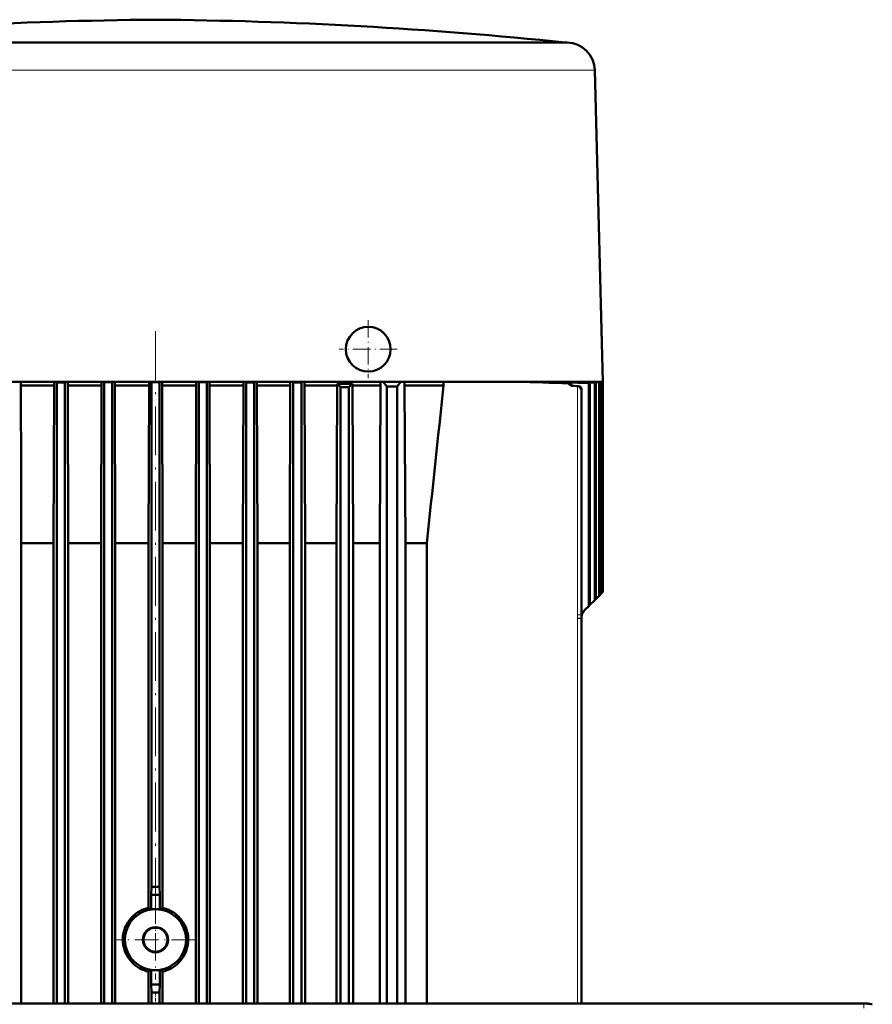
# Model space of a CAD drawing. Extents: x -1595 to 1972, y -1757 to 691.
# Tile 32 of 59: x -1113 to -903, y 449 to 691. Entities that reach past the tile are written whole.
import ezdxf

# ---------------------------------------------------------------- set-up
doc = ezdxf.new("R2010")
doc.units = 0
doc.linetypes.add('DASHDOT', pattern=[18.5, 12, -3, 0.5, -3])

msp = doc.modelspace()

# ---------------------------------------------------------------- linework, layer by layer
at = {"color": 7, "lineweight": 50}
for p, q in [((-1167.8, 685.17), (-1079.39, 685.17)), ((-1079.39, 685.17), (-978.65, 685.17)), ((-978.65, 685.17), (-978.39, 685.15)), ((-1154.11, 685.14), (-1090.94, 685.14)), ((-1067.83, 685.14), (-997.03, 685.14)), ((-997.03, 685.14), (-991.76, 685.14)), ((-991.76, 685.14), (-978.64, 685.14)), ((-978.39, 685.15), (-978.18, 685.14)), ((-971.39, 678.33), (-969.39, 601.75)), ((-1079.39, 601.75), (-1134.09, 601.75)), ((-1112.52, 601.75), (-1112.52, 600.8)), ((-1104.32, 600.8), (-1112.52, 600.8)), ((-1112.45, 578.19), (-1112.52, 600.8)), ((-1104.43, 562.05), (-1104.32, 600.8)), ((-1104.32, 601.75), (-1104.32, 600.8)), ((-1103.64, 601.58), (-1103.81, 601.75)), ((-1101.64, 601.59), (-1103.64, 601.58)), ((-1103.64, 601.58), (-1103.64, 448.9)), ((-1101.64, 601.59), (-1101.48, 601.75)), ((-1101.64, 601.59), (-1101.64, 448.9)), ((-1100.98, 601.75), (-1100.98, 600.8)), ((-1100.88, 562.05), (-1100.98, 600.8)), ((-1092.63, 600.8), (-1100.98, 600.8)), ((-1092.74, 562.05), (-1092.63, 600.8)), ((-1092.63, 601.75), (-1092.63, 600.8)), ((-1092.01, 601.63), (-1092.13, 601.75)), ((-1092.01, 601.63), (-1092.01, 448.9)), ((-1092.01, 601.63), (-1090.01, 601.63)), ((-1090.01, 601.63), (-1089.9, 601.75)), ((-1090.01, 601.63), (-1090.01, 448.9)), ((-1089.41, 600.8), (-1089.41, 601.75)), ((-1080.98, 600.8), (-1089.41, 600.8)), ((-1089.3, 562.05), (-1089.41, 600.8)), ((-1081.09, 562.05), (-1080.98, 600.8)), ((-1080.98, 600.8), (-1080.98, 601.75)), ((-1080.39, 601.64), (-1080.49, 601.75)), ((-1080.39, 601.64), (-1078.39, 601.64)), ((-1080.39, 601.64), (-1080.39, 477.55)), ((-1024.69, 601.75), (-1079.39, 601.75)), ((-1078.39, 601.64), (-1078.28, 601.75)), ((-1078.39, 601.64), (-1078.39, 477.55)), ((-1077.79, 600.8), (-1077.79, 601.75)), ((-1069.37, 600.8), (-1077.79, 600.8)), ((-1077.69, 562.05), (-1077.79, 600.8)), ((-1069.47, 562.05), (-1069.37, 600.8)), ((-1069.37, 601.75), (-1069.37, 600.8)), ((-1068.76, 601.63), (-1068.88, 601.75)), ((-1068.76, 601.63), (-1068.76, 448.9)), ((-1066.76, 601.63), (-1068.76, 601.63)), ((-1066.76, 601.63), (-1066.64, 601.75)), ((-1066.76, 601.63), (-1066.76, 448.9)), ((-1066.14, 601.75), (-1066.14, 600.8)), ((-1057.79, 600.8), (-1066.14, 600.8)), ((-1066.04, 562.05), (-1066.14, 600.8)), ((-1057.9, 562.05), (-1057.79, 600.8)), ((-1057.79, 601.75), (-1057.79, 600.8)), ((-1057.14, 601.59), (-1057.3, 601.75)), ((-1057.14, 601.59), (-1057.14, 448.9)), ((-1055.14, 601.58), (-1057.14, 601.59)), ((-1055.14, 601.58), (-1054.97, 601.75)), ((-1055.14, 601.58), (-1055.14, 448.9)), ((-1054.46, 601.75), (-1054.46, 600.8)), ((-1046.26, 600.8), (-1054.46, 600.8)), ((-1054.35, 562.05), (-1054.46, 600.8)), ((-1046.37, 562.05), (-1046.26, 600.8)), ((-1046.26, 601.75), (-1046.26, 600.8)), ((-1045.51, 601.53), (-1045.74, 601.75)), ((-1045.51, 601.53), (-1045.51, 448.9)), ((-1043.51, 601.51), (-1045.51, 601.53)), ((-1043.51, 601.51), (-1043.26, 601.75)), ((-1043.51, 601.51), (-1043.51, 448.9)), ((-1042.73, 601.75), (-1042.73, 600.8)), ((-1034.77, 600.8), (-1042.73, 600.8)), ((-1042.61, 562.05), (-1042.73, 600.8)), ((-1034.89, 562.05), (-1034.77, 600.8)), ((-1034.77, 601.24), (-1034.77, 600.8)), ((-1034.77, 601.24), (-1030.94, 601.24)), ((-1033.89, 600.43), (-1033.89, 448.9)), ((-1033.89, 600.43), (-1031.89, 600.41)), ((-1030.94, 601.24), (-1030.94, 600.8)), ((-1030.81, 562.05), (-1030.94, 600.8)), ((-1024.08, 600.8), (-1030.94, 600.8)), ((-1004.02, 601.75), (-1024.69, 601.75)), ((-1024.08, 600.8), (-1024.27, 562.05)), ((-1024.08, 600.8), (-1024.08, 601.75)), ((-1023.41, 601.75), (-1022.51, 600.55)), ((-1020.01, 600.55), (-1022.51, 600.55)), ((-1022.51, 600.55), (-1022.51, 448.9)), ((-1019.11, 601.75), (-1020.01, 600.55)), ((-1020.01, 600.55), (-1020.01, 448.9)), ((-1018.19, 600.8), (-1018.19, 601.75)), ((-1017.97, 562.05), (-1018.19, 600.8)), ((-1008.59, 600.8), (-1018.19, 600.8)), ((-1008.59, 601.75), (-1008.59, 600.8)), ((-990.66, 601.75), (-1004.02, 601.75)), ((-982.07, 601.75), (-990.66, 601.75)), ((-972.88, 601.41), (-983.67, 601.75)), ((-972.59, 601.43), (-982.36, 601.75)), ((-975.26, 601.75), (-982.07, 601.75)), ((-971.37, 601.51), (-978.65, 601.75)), ((-977.82, 601.38), (-977.43, 601.41)), ((-971.16, 601.53), (-977.79, 601.75)), ((-976.89, 600.71), (-975.8, 600.68)), ((-976.5, 600.71), (-975.6, 600.68)), ((-975.6, 600.68), (-975.42, 600.68)), ((-969.39, 601.75), (-975.26, 601.75)), ((-970.29, 601.58), (-975.19, 601.75)), ((-970.15, 601.59), (-974.67, 601.75)), ((-969.63, 601.63), (-973.13, 601.75)), ((-969.56, 601.63), (-972.88, 601.75)), ((-972.88, 601.41), (-972.59, 601.43)), ((-972.88, 601.41), (-972.88, 546.56)), ((-972.59, 601.43), (-972.59, 546.85)), ((-969.39, 601.64), (-972.37, 601.75)), ((-972.37, 601.75), (-969.39, 601.64)), ((-971.37, 601.51), (-971.16, 601.53)), ((-971.37, 601.51), (-971.37, 548.06)), ((-971.16, 601.53), (-971.16, 548.28)), ((-970.29, 601.58), (-970.15, 601.59)), ((-970.29, 601.58), (-970.29, 549.14)), ((-970.15, 601.59), (-970.15, 549.29)), ((-969.63, 601.63), (-969.63, 549.8)), ((-969.63, 601.63), (-969.56, 601.63)), ((-969.56, 601.63), (-969.56, 549.87)), ((-969.39, 601.64), (-969.39, 550.05)), ((-969.39, 601.64), (-969.39, 601.64)), ((-969.39, 601.64), (-969.39, 550.05)), ((-1031.89, 600.41), (-1031.89, 448.9)), ((-974.64, 544.5), (-974.64, 599.86)), ((-1112.45, 578.19), (-1112.45, 448.9)), ((-1104.43, 562.05), (-1112.45, 562.05)), ((-1104.43, 562.05), (-1104.43, 448.9)), ((-1092.74, 562.05), (-1100.88, 562.05)), ((-1100.88, 448.9), (-1100.88, 562.05)), ((-1092.74, 562.05), (-1092.74, 448.9)), ((-1081.09, 562.05), (-1089.3, 562.05)), ((-1089.3, 562.05), (-1089.3, 448.9)), ((-1081.09, 562.05), (-1081.09, 472.39)), ((-1069.47, 562.05), (-1077.69, 562.05)), ((-1077.69, 562.05), (-1077.69, 472.39)), ((-1069.47, 562.05), (-1069.47, 448.9)), ((-1057.9, 562.05), (-1066.04, 562.05)), ((-1066.04, 448.9), (-1066.04, 562.05)), ((-1057.9, 448.9), (-1057.9, 562.05)), ((-1046.37, 562.05), (-1054.35, 562.05)), ((-1054.35, 448.9), (-1054.35, 562.05)), ((-1046.37, 448.9), (-1046.37, 562.05)), ((-1034.89, 562.05), (-1042.61, 562.05)), ((-1042.61, 448.9), (-1042.61, 562.05)), ((-1034.89, 448.9), (-1034.89, 562.05)), ((-1024.27, 562.05), (-1030.81, 562.05)), ((-1030.81, 448.9), (-1030.81, 562.05)), ((-1024.27, 448.9), (-1024.27, 562.05)), ((-1017.97, 448.9), (-1017.97, 562.05)), ((-1012.71, 562.05), (-1017.97, 562.05)), ((-1012.71, 448.9), (-1012.71, 562.05)), ((-969.63, 549.8), (-970.15, 549.29)), ((-969.63, 549.8), (-969.56, 549.87)), ((-969.39, 550.05), (-969.56, 549.87)), ((-969.39, 550.05), (-969.39, 550.05)), ((-971.37, 548.06), (-972.59, 546.85)), ((-971.37, 548.06), (-971.16, 548.28)), ((-970.29, 549.14), (-971.16, 548.28)), ((-970.29, 549.14), (-970.15, 549.29)), ((-972.88, 546.56), (-973.81, 545.63)), ((-972.88, 546.56), (-972.59, 546.85)), ((-974.68, 543.74), (-974.69, 543.63)), ((-974.69, 448.9), (-974.69, 543.51)), ((-974.68, 543.74), (-974.64, 544.5)), ((-1080.39, 477.55), (-1080.46, 475.55)), ((-1078.39, 477.55), (-1078.32, 475.55)), ((-1080.46, 475.55), (-1080.46, 472.02)), ((-1078.32, 475.55), (-1080.46, 475.55)), ((-1078.32, 475.55), (-1078.32, 472.02)), ((-1081.09, 456.71), (-1081.09, 448.9)), ((-1080.46, 457.07), (-1080.46, 453.55)), ((-1078.32, 457.07), (-1078.32, 453.55)), ((-1077.69, 456.71), (-1077.69, 448.9)), ((-1080.46, 453.55), (-1080.39, 451.55)), ((-1078.32, 453.55), (-1080.46, 453.55)), ((-1078.32, 453.55), (-1078.39, 451.55)), ((-1080.39, 451.55), (-1080.39, 448.9)), ((-1078.39, 451.55), (-1078.39, 448.9)), ((-905.26, 448.9), (-1253.32, 448.9)), ((-920.25, 448.9), (-1233.05, 448.9)), ((-920.25, 448.9), (-905.26, 448.9))]:
    msp.add_line(p, q, dxfattribs=at)
at = {"color": 7, "linetype": 'DASHDOT', "lineweight": 18, "ltscale": 0.000862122}
msp.add_line((-1079.39, 685.17), (-1079.39, 685.14), dxfattribs=at)
at = {"color": 7, "lineweight": 18}
for p, q in [((-978.39, 685.15), (-1168.02, 685.15)), ((-978.18, 685.14), (-978.64, 685.14)), ((-1166.7, 678.32), (-1091.24, 678.32)), ((-1067.53, 678.32), (-992.08, 678.32)), ((-992.08, 678.33), (-972.78, 678.33)), ((-972.78, 678.33), (-971.65, 678.33)), ((-976.89, 600.71), (-976.5, 600.71)), ((-975.8, 600.68), (-975.42, 600.68)), ((-975.61, 544.42), (-975.61, 600.65)), ((-974.65, 599.68), (-974.67, 599.68)), ((-974.67, 599.68), (-974.67, 544.42)), ((-974.65, 599.68), (-974.65, 544.5)), ((-975.65, 543.67), (-975.61, 544.42)), ((-975.65, 543.67), (-975.65, 543.51)), ((-974.69, 543.63), (-975.65, 543.67)), ((-975.65, 448.9), (-975.65, 543.51)), ((-975.65, 543.51), (-974.69, 543.51)), ((-975.61, 544.42), (-974.67, 544.42)), ((-974.65, 544.5), (-974.67, 544.42)), ((-974.64, 544.5), (-974.65, 544.5)), ((-1253.32, 448.71), (-905.26, 448.71)), ((-905.26, 448.71), (-905.26, 448.9)), ((-905.26, 448.71), (-905.26, 447.72))]:
    msp.add_line(p, q, dxfattribs=at)
at = {"color": 7, "linetype": 'DASHDOT', "lineweight": 18, "ltscale": 0.3575}
for p, q in [((-1027.09, 616.9), (-1027.09, 602.6)), ((-1019.94, 609.75), (-1034.24, 609.75))]:
    msp.add_line(p, q, dxfattribs=at)
at = {"color": 7, "linetype": 'DASHDOT', "lineweight": 18}
msp.add_line((-1079.39, 614.17), (-1079.39, 465.13), dxfattribs=at)
at = {"color": 7, "linetype": 'DASHDOT', "lineweight": 18, "ltscale": 0.4875}
for p, q in [((-1079.39, 474.3), (-1079.39, 454.8)), ((-1069.64, 464.55), (-1089.14, 464.55))]:
    msp.add_line(p, q, dxfattribs=at)
at = {"color": 7, "linetype": 'DASHDOT', "lineweight": 18, "ltscale": 0.079532}
msp.add_line((-1079.39, 451.81), (-1079.39, 448.63), dxfattribs=at)
at = {"color": 7, "lineweight": 18}
for points in [[(-1067.53, 678.32), (-1079.39, 678.33), (-1091.24, 678.32)], [(-974.69, 543.63), (-974.67, 543.98), (-974.67, 544.42)]]:
    msp.add_lwpolyline(points, dxfattribs=at)
at = {"color": 7, "lineweight": 50}
for points in [[(-975.61, 600.65), (-975.3, 600.54), (-975.11, 600.41), (-974.95, 600.25), (-974.79, 600.03), (-974.67, 599.68)], [(-975.42, 600.68), (-975.08, 600.59), (-974.88, 600.46), (-974.74, 600.28)], [(-1087.42, 464.55), (-1087.38, 465.38), (-1087.25, 466.2), (-1087.03, 467.02), (-1086.81, 467.61), (-1086.54, 468.19), (-1086.23, 468.75), (-1085.87, 469.28), (-1085.48, 469.77), (-1085.07, 470.22)], [(-1071.35, 464.55), (-1071.4, 465.38), (-1071.53, 466.2), (-1071.75, 467.02), (-1071.96, 467.61), (-1072.23, 468.19), (-1072.55, 468.75), (-1072.9, 469.28), (-1073.29, 469.77), (-1073.71, 470.22)], [(-1085.07, 458.87), (-1085.62, 459.49), (-1086.11, 460.17), (-1086.54, 460.89), (-1086.81, 461.47), (-1087.03, 462.07), (-1087.2, 462.68), (-1087.32, 463.31), (-1087.4, 463.93), (-1087.42, 464.55)], [(-1073.71, 458.87), (-1073.15, 459.49), (-1072.66, 460.17), (-1072.24, 460.89), (-1071.97, 461.47), (-1071.75, 462.07), (-1071.58, 462.68), (-1071.45, 463.31), (-1071.38, 463.93), (-1071.35, 464.55)]]:
    msp.add_lwpolyline(points, dxfattribs=at)
for radius in [7.5, 3.1, 2.95]:
    msp.add_circle((-1079.39, 464.55), radius, dxfattribs=at)
for centre, radius, start, end in [((-1071.21, -365.08), 1055.88, 90.44367, 95.92084), ((-1087.56, -365.08), 1055.88, 84.07916, 89.55633), ((-978.39, 678.15), 7, 1.4998, 88.3029), ((-1027.09, 609.75), 5.5, 360, 180), ((-1027.09, 609.75), 5.5, 180.0782, 360), ((-1072.12, 559.59), 55.94, 46.8873, 48.1098), ((-1008.46, 574.49), 34.94, 130.0364, 132.0963), ((-13666.45, 1926.88), 12727.13, 353.843898, 354.019328), ((-1280.97, -9645.62), 10251.48, 88.305453, 88.376603), ((-1413.23, -13414.98), 14023.16, 88.219092, 88.264677), ((-976.87, 601.74), 1.02, 200.4504, 268.4196), ((-976.47, 601.72), 1.01, 198.2985, 268.1572), ((-975.49, 599.86), 0.857, 359.4043, 28.8374), ((-975.65, 599.86), 1.01, 349.728, 359.9178), ((-971.69, 543.51), 3, 134.9999, 180), ((-971.69, 543.51), 3, 177.6787, 180), ((-975.45, 543.56), 0.768, 356.1755, 3.2803), ((-1079.39, 152.55), 325, 89.8237, 90.1763), ((-1079.37, 464.51), 8.07, 102.2762, 134.8826), ((-1088.46, 459), 15.29, 58.4485, 61.177), ((-1070.32, 459), 15.29, 118.8231, 121.5516), ((-1079.4, 464.51), 8.07, 45.1174, 77.7238), ((-1079.39, 464.55), 7.55, 81.8567, 98.1433), ((-1079.37, 464.59), 8.07, 225.116, 257.724), ((-1079.4, 464.59), 8.07, 282.276, 314.884), ((-1088.46, 470.1), 15.29, 298.823, 301.5515), ((-1079.39, 464.55), 7.55, 261.8567, 278.1433), ((-1070.32, 470.1), 15.29, 238.4484, 241.1769), ((-1079.39, 776.55), 325, 269.8237, 270.1763), ((-905.26, 439.65), 9.25, 77.0008, 89.9996), ((-905.26, 439.65), 9.25, 77.0007, 89.9996)]:
    msp.add_arc(centre, radius, start, end, dxfattribs=at)
at = {"color": 7, "lineweight": 18}
for centre, radius, start, end in [((-1079.39, -18551.22), 19236.37, 89.965585, 90.03442), ((-971.64, 683.57), 5.24, 269.9866, 272.7471), ((-980.86, 544.34), 6.21, 354.4559, 1.5086), ((-905.26, 439.65), 9.06, 77.0008, 89.9996)]:
    msp.add_arc(centre, radius, start, end, dxfattribs=at)
at = {"color": 7, "lineweight": 50}
msp.add_ellipse((-975.83, 599.63), major_axis=(0, 1.05), ratio=0.999391, start_param=6.071138, end_param=6.248607, dxfattribs=at)

doc.saveas('drawing.dxf')
